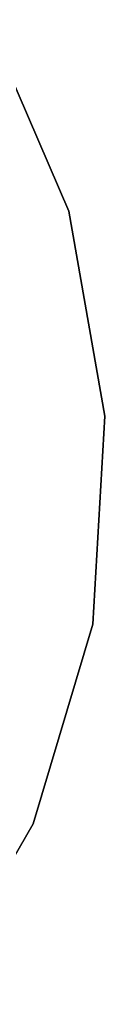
# Model space of a CAD drawing. Extents: x -22.9 to 23, y 4.7 to 50.6.
# Tile 80 of 95: x 7.257 to 7.986, y 22.795 to 31.572. Entities that reach past the tile are written whole.
import ezdxf

# ---------------------------------------------------------------- set-up
doc = ezdxf.new("R2010")
doc.units = 0
doc.header["$LTSCALE"] = 2.54
doc.layers.get('0').update_dxf_attribs({"linetype": 'CONTINUOUS'})

# ---------------------------------------------------------------- blocks, each defined once
blk = doc.blocks.new('HOTEL-MOOD-11783-11791_STL')
at = {"color": 0}
for p, q in [((6.9282, 31.572, 1.8265), (7.6639, 29.8665, 1.8265)), ((7.6639, 29.8665, 1.8065), (6.9282, 31.572, 1.8065)), ((7.6639, 29.8665, 1.8065), (6.9282, 31.572, 1.8065)), ((6.9282, 31.572, 1.8265), (7.6639, 29.8665, 1.8265)), ((7.6639, 29.8665, 1.8265), (7.9865, 28.0372, 1.8265)), ((7.9865, 28.0372, 1.8065), (7.6639, 29.8665, 1.8065)), ((7.6639, 29.8665, 1.8065), (7.6639, 29.8665, 1.8265)), ((7.6639, 29.8665, 1.8065), (7.6639, 29.8665, 1.8265)), ((7.9865, 28.0372, 1.8065), (7.6639, 29.8665, 1.8065)), ((7.6639, 29.8665, 1.8265), (7.9865, 28.0372, 1.8265)), ((7.9865, 28.0372, 1.8265), (7.8785, 26.1828, 1.8265)), ((7.8785, 26.1828, 1.8065), (7.9865, 28.0372, 1.8065)), ((7.8785, 26.1828, 1.8065), (7.9865, 28.0372, 1.8065)), ((7.9865, 28.0372, 1.8265), (7.8785, 26.1828, 1.8265)), ((7.9865, 28.0372, 1.8065), (7.9865, 28.0372, 1.8265)), ((7.9865, 28.0372, 1.8065), (7.9865, 28.0372, 1.8265)), ((7.8785, 26.1828, 1.8265), (7.3457, 24.4034, 1.8265)), ((7.3457, 24.4034, 1.8065), (7.8785, 26.1828, 1.8065)), ((7.3457, 24.4034, 1.8065), (7.8785, 26.1828, 1.8065)), ((7.8785, 26.1828, 1.8265), (7.3457, 24.4034, 1.8265)), ((7.8785, 26.1828, 1.8065), (7.8785, 26.1828, 1.8265)), ((7.8785, 26.1828, 1.8065), (7.8785, 26.1828, 1.8265)), ((7.3457, 24.4034, 1.8265), (6.417, 22.7948, 1.8265)), ((6.417, 22.7948, 1.8065), (7.3457, 24.4034, 1.8065)), ((6.417, 22.7948, 1.8065), (7.3457, 24.4034, 1.8065)), ((7.3457, 24.4034, 1.8265), (6.417, 22.7948, 1.8265)), ((7.3457, 24.4034, 1.8065), (7.3457, 24.4034, 1.8265)), ((7.3457, 24.4034, 1.8065), (7.3457, 24.4034, 1.8265))]:
    blk.add_line(p, q, dxfattribs=at)

msp = doc.modelspace()

# ---------------------------------------------------------------- block references
at = {"color": 0}
msp.add_blockref('HOTEL-MOOD-11783-11791_STL', (0, 0), dxfattribs=at)

doc.saveas('drawing.dxf')
